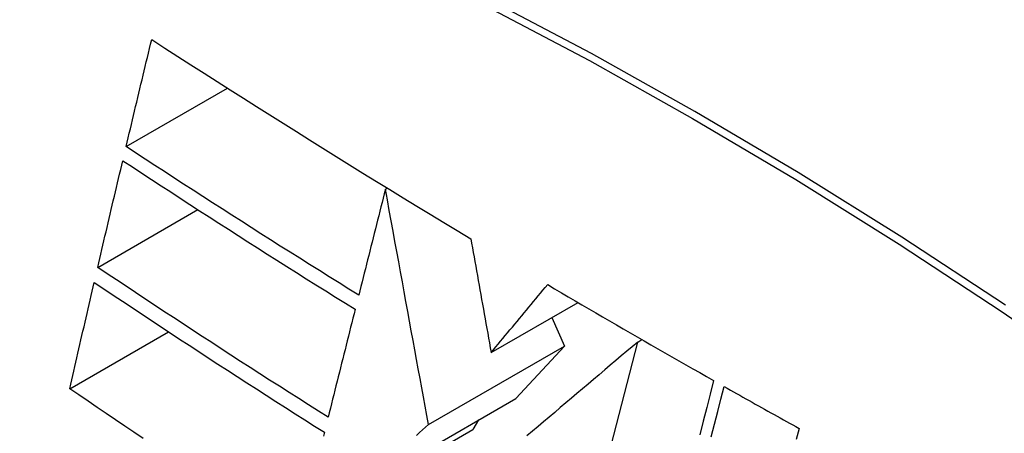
# Model space of a CAD drawing. Header units: inches. Extents: x 290.3 to 341.8, y 105.1 to 164.8.
# Tile 8 of 52: x 339.7836 to 340.0172, y 121.0602 to 121.1582. Entities that reach past the tile are written whole.
import ezdxf

# ---------------------------------------------------------------- set-up
doc = ezdxf.new("R2010")
doc.units = ezdxf.units.IN
doc.header["$MEASUREMENT"] = 0
doc.layers.add('Visible Edges(ANSI)', color=7, linetype='Continuous', lineweight=25)
doc.layers.add('Visible Tangent Edges(ANSI)', color=7, linetype='Continuous', lineweight=25)

msp = doc.modelspace()

# ---------------------------------------------------------------- linework, layer by layer
at = {"layer": 'Visible Edges(ANSI)'}
for p, q in [((339.80883, 121.12808), (339.8329, 121.14194)), ((339.87037, 121.11798), (339.87084, 121.11826)), ((339.80209, 121.09947), (339.82588, 121.11316)), ((339.89546, 121.07928), (339.91608, 121.09115)), ((339.90987, 121.08758), (339.91286, 121.08083)), ((339.79548, 121.07072), (339.81891, 121.08422)), ((339.93024, 121.08178), (339.93124, 121.08236)), ((339.88059, 121.06225), (339.91286, 121.08083)), ((339.91286, 121.08083), (339.90128, 121.06838)), ((339.91382, 121.0181), (339.93024, 121.08178)), ((339.86373, 121.04676), (339.90128, 121.06838)), ((339.89248, 121.06331), (339.89111, 121.06106)), ((339.85017, 121.03749), (339.89111, 121.06106))]:
    msp.add_line(p, q, dxfattribs=at)
at = {"layer": 'Visible Edges(ANSI)', "flags": 128}
for points in [[(339.80883, 121.12808), (339.80908, 121.12913), (339.80933, 121.13019), (339.80959, 121.13125), (339.80984, 121.1323), (339.81009, 121.13336), (339.81034, 121.13442), (339.81059, 121.13547), (339.81085, 121.13653), (339.8111, 121.13759), (339.81135, 121.13865), (339.81161, 121.1397), (339.81186, 121.14076), (339.81211, 121.14182), (339.81236, 121.14288), (339.81262, 121.14393), (339.81287, 121.14499), (339.81313, 121.14605), (339.81338, 121.1471), (339.81363, 121.14816), (339.81389, 121.14922), (339.81414, 121.15027), (339.8144, 121.15133), (339.81465, 121.15239), (339.8149, 121.15344)], [(339.8149, 121.15344), (339.818, 121.15145), (339.8211, 121.14946), (339.82421, 121.14747), (339.82732, 121.14549), (339.83044, 121.1435), (339.83356, 121.14152), (339.83668, 121.13954), (339.83981, 121.13757), (339.84294, 121.13559), (339.84608, 121.13362), (339.84923, 121.13165), (339.85238, 121.12968), (339.85554, 121.12771), (339.8587, 121.12575), (339.86187, 121.12378), (339.86504, 121.12182), (339.86822, 121.11986), (339.87141, 121.11791), (339.8746, 121.11595), (339.8778, 121.114), (339.881, 121.11206), (339.8842, 121.11012), (339.88741, 121.10818), (339.89063, 121.10624)], [(339.86403, 121.09288), (339.86169, 121.09433), (339.85936, 121.09579), (339.85702, 121.09724), (339.85469, 121.0987), (339.85237, 121.10016), (339.85005, 121.10162), (339.84773, 121.10308), (339.84542, 121.10454), (339.84311, 121.106), (339.8408, 121.10746), (339.8385, 121.10893), (339.8362, 121.1104), (339.8339, 121.11186), (339.83161, 121.11333), (339.82931, 121.1148), (339.82703, 121.11627), (339.82474, 121.11774), (339.82246, 121.11922), (339.82018, 121.12069), (339.81791, 121.12217), (339.81563, 121.12364), (339.81336, 121.12512), (339.8111, 121.1266), (339.80883, 121.12808)], [(339.80209, 121.09947), (339.80234, 121.10052), (339.80259, 121.10157), (339.80283, 121.10263), (339.80308, 121.10368), (339.80332, 121.10473), (339.80357, 121.10579), (339.80382, 121.10684), (339.80407, 121.1079), (339.80431, 121.10895), (339.80456, 121.11001), (339.80481, 121.11106), (339.80506, 121.11211), (339.80531, 121.11317), (339.80555, 121.11422), (339.8058, 121.11528), (339.80605, 121.11633), (339.8063, 121.11739), (339.80655, 121.11844), (339.8068, 121.1195), (339.80705, 121.12055), (339.8073, 121.1216), (339.80755, 121.12266), (339.8078, 121.12371), (339.80805, 121.12476)], [(339.80805, 121.12476), (339.81032, 121.12328), (339.81259, 121.12179), (339.81486, 121.12031), (339.81714, 121.11883), (339.81942, 121.11735), (339.8217, 121.11587), (339.82398, 121.11439), (339.82627, 121.11291), (339.82856, 121.11144), (339.83084, 121.10997), (339.83314, 121.1085), (339.83543, 121.10703), (339.83773, 121.10556), (339.84003, 121.1041), (339.84233, 121.10264), (339.84463, 121.10117), (339.84694, 121.09971), (339.84925, 121.09826), (339.85157, 121.0968), (339.85388, 121.09534), (339.8562, 121.09389), (339.85853, 121.09244), (339.86086, 121.09099), (339.86319, 121.08954)], [(339.87037, 121.11798), (339.8701, 121.11694), (339.86984, 121.11589), (339.86958, 121.11485), (339.86931, 121.11381), (339.86905, 121.11276), (339.86878, 121.11171), (339.86852, 121.11067), (339.86826, 121.10962), (339.86799, 121.10858), (339.86773, 121.10753), (339.86746, 121.10648), (339.8672, 121.10544), (339.86693, 121.10439), (339.86667, 121.10334), (339.86641, 121.1023), (339.86614, 121.10125), (339.86588, 121.1002), (339.86562, 121.09916), (339.86535, 121.09811), (339.86509, 121.09706), (339.86482, 121.09602), (339.86456, 121.09497), (339.8643, 121.09393), (339.86403, 121.09288)], [(339.88059, 121.06225), (339.88019, 121.06441), (339.8798, 121.06659), (339.87939, 121.06877), (339.87899, 121.07097), (339.87859, 121.07318), (339.87818, 121.07541), (339.87777, 121.07765), (339.87735, 121.0799), (339.87694, 121.08216), (339.87652, 121.08444), (339.8761, 121.08674), (339.87568, 121.08905), (339.87525, 121.09137), (339.87482, 121.09371), (339.87439, 121.09606), (339.87395, 121.09843), (339.87352, 121.10082), (339.87308, 121.10322), (339.87263, 121.10564), (339.87219, 121.10807), (339.87174, 121.11053), (339.87128, 121.11299), (339.87083, 121.11548), (339.87037, 121.11798)], [(339.89063, 121.10624), (339.89082, 121.10518), (339.89101, 121.10411), (339.8912, 121.10303), (339.8914, 121.10194), (339.89159, 121.10084), (339.89179, 121.09974), (339.89199, 121.09863), (339.89219, 121.09752), (339.89239, 121.0964), (339.89259, 121.09527), (339.89279, 121.09414), (339.893, 121.09301), (339.8932, 121.09187), (339.8934, 121.09073), (339.89361, 121.08959), (339.89381, 121.08845), (339.89402, 121.0873), (339.89422, 121.08615), (339.89443, 121.08501), (339.89464, 121.08386), (339.89484, 121.08271), (339.89505, 121.08157), (339.89525, 121.08042), (339.89546, 121.07928)], [(339.85678, 121.06397), (339.85445, 121.06543), (339.85213, 121.0669), (339.84982, 121.06837), (339.8475, 121.06984), (339.8452, 121.07131), (339.84289, 121.07278), (339.84059, 121.07425), (339.8383, 121.07573), (339.836, 121.0772), (339.83372, 121.07868), (339.83143, 121.08016), (339.82915, 121.08164), (339.82688, 121.08312), (339.8246, 121.0846), (339.82234, 121.08608), (339.82007, 121.08757), (339.81781, 121.08905), (339.81555, 121.09054), (339.8133, 121.09203), (339.81105, 121.09351), (339.80881, 121.095), (339.80657, 121.09649), (339.80433, 121.09798), (339.80209, 121.09947)], [(339.79548, 121.07072), (339.79571, 121.07177), (339.79595, 121.07282), (339.79619, 121.07387), (339.79643, 121.07492), (339.79667, 121.07597), (339.79691, 121.07702), (339.79715, 121.07807), (339.79739, 121.07912), (339.79763, 121.08017), (339.79787, 121.08122), (339.79811, 121.08227), (339.79836, 121.08332), (339.7986, 121.08437), (339.79884, 121.08542), (339.79908, 121.08647), (339.79932, 121.08753), (339.79957, 121.08858), (339.79981, 121.08963), (339.80005, 121.09068), (339.8003, 121.09173), (339.80054, 121.09278), (339.80078, 121.09383), (339.80103, 121.09488), (339.80127, 121.09593)], [(339.80127, 121.09593), (339.80351, 121.09443), (339.80576, 121.09293), (339.80801, 121.09143), (339.81026, 121.08994), (339.81251, 121.08845), (339.81476, 121.08695), (339.81702, 121.08546), (339.81928, 121.08398), (339.82154, 121.08249), (339.8238, 121.08101), (339.82607, 121.07952), (339.82834, 121.07804), (339.83062, 121.07656), (339.83289, 121.07508), (339.83517, 121.07361), (339.83746, 121.07213), (339.83975, 121.07066), (339.84204, 121.06919), (339.84434, 121.06772), (339.84664, 121.06625), (339.84894, 121.06478), (339.85125, 121.06332), (339.85356, 121.06185), (339.85588, 121.06039)], [(339.89546, 121.07928), (339.89602, 121.07995), (339.89657, 121.08062), (339.89713, 121.08129), (339.89769, 121.08196), (339.89825, 121.08263), (339.89881, 121.0833), (339.89937, 121.08398), (339.89993, 121.08465), (339.90049, 121.08532), (339.90105, 121.08599), (339.90161, 121.08666), (339.90217, 121.08733), (339.90273, 121.088), (339.90329, 121.08868), (339.90385, 121.08935), (339.90441, 121.09002), (339.90497, 121.09069), (339.90553, 121.09136), (339.90609, 121.09203), (339.90664, 121.0927), (339.9072, 121.09337), (339.90776, 121.09404), (339.90832, 121.09471), (339.90888, 121.09538)], [(339.90888, 121.09538), (339.9105, 121.09442), (339.91213, 121.09346), (339.91376, 121.09251), (339.91539, 121.09156), (339.91701, 121.0906), (339.91865, 121.08965), (339.92028, 121.0887), (339.92191, 121.08775), (339.92355, 121.0868), (339.92518, 121.08585), (339.92682, 121.0849), (339.92846, 121.08395), (339.93011, 121.08301), (339.93175, 121.08206), (339.93339, 121.08112), (339.93504, 121.08017), (339.93669, 121.07923), (339.93833, 121.07829), (339.93999, 121.07735), (339.94164, 121.07641), (339.94329, 121.07547), (339.94495, 121.07453), (339.9466, 121.07359), (339.94826, 121.07265)], [(339.86319, 121.08954), (339.86292, 121.08847), (339.86266, 121.08741), (339.86239, 121.08635), (339.86212, 121.08528), (339.86185, 121.08422), (339.86159, 121.08315), (339.86132, 121.08209), (339.86105, 121.08102), (339.86078, 121.07996), (339.86052, 121.07889), (339.86025, 121.07782), (339.85998, 121.07676), (339.85971, 121.07569), (339.85945, 121.07463), (339.85918, 121.07356), (339.85891, 121.07249), (339.85864, 121.07143), (339.85838, 121.07036), (339.85811, 121.0693), (339.85784, 121.06823), (339.85758, 121.06716), (339.85731, 121.0661), (339.85704, 121.06504), (339.85678, 121.06397)], [(339.93024, 121.08178), (339.92894, 121.08068), (339.92764, 121.07959), (339.92634, 121.07848), (339.92504, 121.07738), (339.92373, 121.07627), (339.92242, 121.07516), (339.9211, 121.07405), (339.91979, 121.07294), (339.91847, 121.07183), (339.91715, 121.07071), (339.91583, 121.06959), (339.91451, 121.06847), (339.91319, 121.06736), (339.91187, 121.06624), (339.91055, 121.06512), (339.90923, 121.064), (339.90791, 121.06288), (339.9066, 121.06177), (339.90528, 121.06065), (339.90396, 121.05953)], [(339.94826, 121.07265), (339.94744, 121.06947), (339.94662, 121.06627), (339.94579, 121.06305), (339.94495, 121.05981)], [(339.81287, 121.05893), (339.81068, 121.0604), (339.80849, 121.06188), (339.80631, 121.06335), (339.80413, 121.06483), (339.80196, 121.0663), (339.79979, 121.06778), (339.79763, 121.06925), (339.79548, 121.07072)], [(339.94769, 121.0593), (339.94846, 121.06231), (339.94923, 121.0653), (339.95, 121.06828), (339.95076, 121.07124)], [(339.95076, 121.07124), (339.9515, 121.07083), (339.95223, 121.07041), (339.95297, 121.06999), (339.95371, 121.06958), (339.95445, 121.06916), (339.95519, 121.06875), (339.95593, 121.06834), (339.95667, 121.06792), (339.95741, 121.06751), (339.95815, 121.06709), (339.95889, 121.06668), (339.95963, 121.06627), (339.96037, 121.06585), (339.96111, 121.06544), (339.96185, 121.06503), (339.96259, 121.06461), (339.96333, 121.0642), (339.96407, 121.06379), (339.96482, 121.06338), (339.96556, 121.06296), (339.9663, 121.06255), (339.96704, 121.06214), (339.96779, 121.06173), (339.96853, 121.06132)], [(339.87778, 121.05967), (339.87848, 121.06031), (339.87918, 121.06096), (339.87989, 121.0616), (339.88059, 121.06225)], [(339.96853, 121.06132), (339.96785, 121.05868)], [(339.85588, 121.06039), (339.85564, 121.05944)]]:
    msp.add_lwpolyline(points, dxfattribs=at)
at = {"layer": 'Visible Edges(ANSI)'}
msp.add_ellipse((340.00527, 120.15666), major_axis=(-0.64835, 1.12588), ratio=0.578093, start_param=5.16346, end_param=5.835982, dxfattribs=at)
at = {"layer": 'Visible Tangent Edges(ANSI)', "flags": 128}
for points in [[(340.01749, 121.0905), (339.99292, 121.10661), (339.96835, 121.12192), (339.9438, 121.13644), (339.91925, 121.15016), (339.89472, 121.16309), (339.87021, 121.17522), (339.84577, 121.18652), (339.82142, 121.197), (339.79718, 121.20663), (339.77306, 121.21541), (339.74908, 121.22334), (339.72525, 121.23042), (339.7016, 121.23663), (339.67813, 121.24197), (339.65487, 121.24643)], [(339.65506, 121.24381), (339.67824, 121.23944), (339.70164, 121.23421), (339.72523, 121.2281), (339.749, 121.22112), (339.77293, 121.21328), (339.79699, 121.20459), (339.82117, 121.19505), (339.84547, 121.18465), (339.86986, 121.17342), (339.8943, 121.16135), (339.91878, 121.14847), (339.94327, 121.13479), (339.96776, 121.1203), (339.99226, 121.10501), (340.01676, 121.08892), (340.04124, 121.07204)]]:
    msp.add_lwpolyline(points, dxfattribs=at)

doc.saveas('drawing.dxf')
